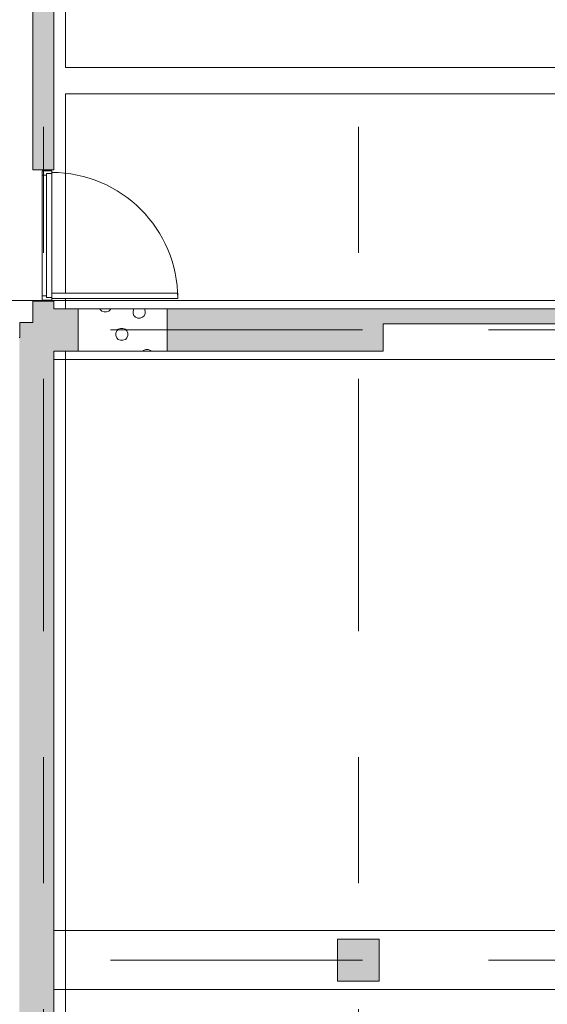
# Model space of a CAD drawing. Header units: millimetres. Extents: x -76482 to 3644, y -39128 to 75172.
# Tile 97 of 149: x -27616 to -22590, y 17969 to 27345. Entities that reach past the tile are written whole.
import ezdxf

# ---------------------------------------------------------------- set-up
doc = ezdxf.new("R2010")
doc.units = ezdxf.units.MM
doc.linetypes.add('Center', pattern=[5999.999824, 2400.000015, -1199.999936, 1199.999936, -1199.999936])
for name, color, linetype, lineweight, true_color in [('_Beyond_-1', 250, 'Continuous', 9, 0x333333), ('Cut Pattern-1', 9, 'Continuous', 9, 0x808080), ('Grids-3', 7, 'Center', 9, 0xaaaaaa), ('Structural Framing-1', 9, 'Continuous', 9, 0x808080), ('Structural Framing-4', 250, 'Continuous', 9, 0x333333)]:
    doc.layers.add(name, color=color, linetype=linetype, lineweight=lineweight, true_color=true_color)
for name, color, linetype, lineweight in [('Cut Pattern', 7, 'Continuous', 9), ('Doors', 7, 'Continuous', 9), ('Plan Swing', 7, 'Continuous', 9), ('Structural Framing', 7, 'Continuous', 9), ('Structural Framing-2', 7, 'Continuous', 18), ('Walls', 7, 'Continuous', 9), ('Walls-2', 7, 'Continuous', 18)]:
    doc.layers.add(name, color=color, linetype=linetype, lineweight=lineweight)

# ---------------------------------------------------------------- blocks, each defined once
blk = doc.blocks.new('SMA_D01_ 1-poolne - SU-00 - 1250x2100 EI-60 kaldpinnaga lävepakuga-16130719-2_ korruse plaan')
at = {"layer": 'Doors'}
for p, q in [((600, 1280), (550, 1280)), ((550, 1280), (550, 80)), ((600, 80), (600, 1280)), ((-590, 80), (-615, 80)), ((-615, 80), (-615, -10)), ((550, 80), (-590, 80)), ((-590, 30), (-590, 80)), ((-575, 30), (-590, 30)), ((-575, 30), (575, 30)), ((-575, -10), (-575, 30)), ((550, 80), (600, 80)), ((590, 30), (575, 30)), ((575, 30), (575, -10)), ((590, 80), (590, 30)), ((615, 80), (600, 80)), ((615, -10), (615, 80)), ((-615, -10), (-575, -10)), ((575, -10), (-575, -10)), ((575, -10), (615, -10))]:
    blk.add_line(p, q, dxfattribs=at)
at = {"layer": 'Plan Swing'}
blk.add_arc((600, 80), 1200, 90, 180, dxfattribs=at)
blk = doc.blocks.new('-1 korruse talad - -1 korruse talad-4257404-2_ korruse plaan')
at = {"layer": 'Structural Framing-4'}
for p, q in [((-30060, 24671.7), (-20977.6, 24671.7)), ((-12390, 24108.3), (-27290, 24108.3)), ((-27290, 18671.7), (-1920, 18671.7)), ((-1920, 18108.3), (-27290, 18108.3))]:
    blk.add_line(p, q, dxfattribs=at)

msp = doc.modelspace()

# ---------------------------------------------------------------- hatches: boundary and pattern name
at = {"layer": 'Cut Pattern'}
h = msp.add_hatch(dxfattribs=at)
h.set_pattern_fill('FP_3', color=256, style=0, pattern_type=2)
h.set_pattern_definition([(45, (307.5, 382.5), (0, 750), [21.213, -1039.447]), (315, (390, 397.5), (0, 750), [21.213, -1039.447]), (90, (300, 337.5), (-750, 5e-14), [22.5, -727.5]), (71.565, (300, 360), (0.0004, 749.9996), [23.717, -2347.991]), (288.435, (405, 382.5), (-0.0004, 749.9996), [23.717, -2347.991]), (270, (412.5, 360), (750, 5e-14), [22.5, -727.5]), (251.565, (412.5, 337.5), (0.0004, 749.9996), [23.717, -2347.991]), (225, (405, 315), (-6e-14, 750), [21.213, -1039.447]), (161.565, (345, 292.5), (-2999.9997, 750.0026), [23.717, -2347.991]), (135, (322.5, 300), (6e-14, 750), [21.213, -1039.447]), (108.435, (307.5, 315), (-0.0004, 749.9996), [23.717, -2347.991]), (180, (367.5, 292.5), (-9e-14, -750), [22.5, -727.5]), (198.435, (390, 300), (-2999.9997, -750.0026), [23.717, -2347.991]), (0, (142.5, 165), (0, 750), [22.5, -727.5]), (90, (97.5, 97.5), (-750, 5e-14), [22.5, -727.5]), (71.565, (97.5, 120), (0.0004, 749.9996), [23.717, -2347.991]), (45, (105, 142.5), (0, 750), [21.213, -1039.447]), (315, (187.5, 157.5), (0, 750), [21.213, -1039.447]), (288.435, (202.5, 142.5), (-0.0004, 749.9996), [23.717, -2347.991]), (270, (210, 120), (750, 5e-14), [22.5, -727.5]), (251.565, (210, 97.5), (0.0004, 749.9996), [23.717, -2347.991]), (225, (202.5, 75), (-6e-14, 750), [21.213, -1039.447]), (161.565, (142.5, 52.5), (-2999.9997, 750.0026), [23.717, -2347.991]), (135, (120, 60), (6e-14, 750), [21.213, -1039.447]), (108.435, (105, 75), (-0.0004, 749.9996), [23.717, -2347.991]), (180, (165, 52.5), (-9e-14, -750), [22.5, -727.5]), (198.435, (187.5, 60), (-2999.9997, -750.0026), [23.717, -2347.991]), (18.435, (120, 157.5), (1499.9985, 750.0013), [23.717, -2347.991]), (341.565, (165, 165), (1499.9985, -750.0013), [23.717, -2347.991]), (0, (585, 202.5), (0, 750), [22.5, -727.5]), (90, (540, 135), (-750, 5e-14), [22.5, -727.5]), (71.565, (540, 157.5), (0.0004, 749.9996), [23.717, -2347.991]), (45, (547.5, 180), (0, 750), [21.213, -1039.447]), (315, (630, 195), (0, 750), [21.213, -1039.447]), (288.435, (645, 180), (-0.0004, 749.9996), [23.717, -2347.991]), (270, (652.5, 157.5), (750, 5e-14), [22.5, -727.5]), (251.565, (652.5, 135), (0.0004, 749.9996), [23.717, -2347.991]), (225, (645, 112.5), (-6e-14, 750), [21.213, -1039.447]), (161.565, (585, 90), (-2999.9997, 750.0026), [23.717, -2347.991]), (135, (562.5, 97.5), (6e-14, 750), [21.213, -1039.447]), (108.435, (547.5, 112.5), (-0.0004, 749.9996), [23.717, -2347.991]), (180, (607.5, 90), (-9e-14, -750), [22.5, -727.5]), (198.435, (630, 97.5), (-2999.9997, -750.0026), [23.717, -2347.991]), (18.435, (562.5, 195), (1499.9985, 750.0013), [23.717, -2347.991]), (341.565, (607.5, 202.5), (1499.9985, -750.0013), [23.717, -2347.991]), (0, (345, 405), (0, 750), [22.5, -727.5]), (18.435, (322.5, 397.5), (1499.9985, 750.0013), [23.717, -2347.991]), (341.565, (367.5, 405), (1499.9985, -750.0013), [23.717, -2347.991]), (0, (187.5, 675), (0, 750), [22.5, -727.5]), (90, (142.5, 607.5), (-750, 5e-14), [22.5, -727.5]), (71.565, (142.5, 630), (0.0004, 749.9996), [23.717, -2347.991]), (45, (150, 652.5), (0, 750), [21.213, -1039.447]), (315, (232.5, 667.5), (0, 750), [21.213, -1039.447]), (288.435, (247.5, 652.5), (-0.0004, 749.9996), [23.717, -2347.991]), (270, (255, 630), (750, 5e-14), [22.5, -727.5]), (251.565, (255, 607.5), (0.0004, 749.9996), [23.717, -2347.991]), (225, (247.5, 585), (-6e-14, 750), [21.213, -1039.447]), (161.565, (187.5, 562.5), (-2999.9997, 750.0026), [23.717, -2347.991]), (135, (165, 570), (6e-14, 750), [21.213, -1039.447]), (108.435, (150, 585), (-0.0004, 749.9996), [23.717, -2347.991]), (180, (210, 562.5), (-9e-14, -750), [22.5, -727.5]), (198.435, (232.5, 570), (-2999.9997, -750.0026), [23.717, -2347.991]), (18.435, (165, 667.5), (1499.9985, 750.0013), [23.717, -2347.991]), (341.565, (210, 675), (1499.9985, -750.0013), [23.717, -2347.991]), (0, (510, 615), (0, 750), [22.5, -727.5]), (90, (465, 547.5), (-750, 5e-14), [22.5, -727.5]), (71.565, (465, 570), (0.0004, 749.9996), [23.717, -2347.991]), (45, (472.5, 592.5), (0, 750), [21.213, -1039.447]), (315, (555, 607.5), (0, 750), [21.213, -1039.447]), (288.435, (570, 592.5), (-0.0004, 749.9996), [23.717, -2347.991]), (270, (577.5, 570), (750, 5e-14), [22.5, -727.5]), (251.565, (577.5, 547.5), (0.0004, 749.9996), [23.717, -2347.991]), (225, (570, 525), (-6e-14, 750), [21.213, -1039.447]), (161.565, (510, 502.5), (-2999.9997, 750.0026), [23.717, -2347.991]), (135, (487.5, 510), (6e-14, 750), [21.213, -1039.447]), (108.435, (472.5, 525), (-0.0004, 749.9996), [23.717, -2347.991]), (180, (532.5, 502.5), (-9e-14, -750), [22.5, -727.5]), (198.435, (555, 510), (-2999.9997, -750.0026), [23.717, -2347.991]), (18.435, (487.5, 607.5), (1499.9985, 750.0013), [23.717, -2347.991]), (341.565, (532.5, 615), (1499.9985, -750.0013), [23.717, -2347.991])])
h.paths.add_polyline_path([(-27060, 24190), (-26210, 24190), (-26210, 24590), (-27060, 24590)])
at = {"layer": 'Cut Pattern-1'}
h = msp.add_hatch(color=256, dxfattribs=at)
h.paths.add_polyline_path([(-27290, 24590), (-27290, 24665), (-27490, 24665), (-27490, 24590)])
h.paths.add_polyline_path([(-27490, 25915), (-27290, 25915), (-27290, 30230), (-27490, 30230), (-27490, 27081.3)])
h = msp.add_hatch(color=256, dxfattribs=at)
h.paths.add_polyline_path([(-27290, 24190), (-27060, 24190), (-27060, 24590), (-27490, 24590), (-27490, 24190)])
h.paths.add_polyline_path([(-26210, 24190), (-24152.6, 24190), (-24152.6, 24590), (-26210, 24590)])
h = msp.add_hatch(color=256, dxfattribs=at)
h.paths.add_polyline_path([(-22152.6, 24450), (-22152.6, 24590), (-24152.6, 24590), (-24152.6, 24450)])
h.paths.add_polyline_path([(-18590, 24450), (-18590, 24590), (-20902.6, 24590), (-20902.6, 24450)])
h = msp.add_hatch(color=256, dxfattribs=at)
h.paths.add_polyline_path([(-30074.8, 24320), (-30060, 24320), (-30060, 24460), (-30220, 24460), (-30220, 24320)])
h.paths.add_polyline_path([(-27490, 24320), (-27490, 24460), (-27615.6, 24460), (-27615.6, 24320)])
msp.add_hatch(color=256, dxfattribs=at).paths.add_polyline_path([(-27620, 12650), (-27290, 12650), (-27290, 24190), (-27490, 24190), (-27490, 24320), (-27620, 24320), (-27620, 14091.1)])
at = {"layer": 'Structural Framing-1'}
msp.add_hatch(color=256, dxfattribs=at).paths.add_polyline_path([(-24590, 18190), (-24190, 18190), (-24190, 18590), (-24590, 18590)])

# ---------------------------------------------------------------- linework, layer by layer
at = {"layer": '_Beyond_-1'}
for p, q in [((-27180, 42210), (-27180, 26890)), ((-27180, 26890), (-590, 26890)), ((-27180, 26640), (-27180, 24740)), ((-590, 26640), (-27180, 26640)), ((-27180, 24690), (-27180, 24590)), ((-27180, 24190), (-27180, 12650))]:
    msp.add_line(p, q, dxfattribs=at)
at = {"layer": 'Grids-3'}
for p, q in [((-27390, 65923.4), (-27390, -17569.7)), ((-24390, 65923.4), (-24390, -17569.7)), ((-68751.2, 24390), (-17590, 24390)), ((-68751.2, 18390), (-17590, 18390))]:
    msp.add_line(p, q, dxfattribs=at)
at = {"layer": 'Structural Framing-2'}
for p, q in [((-24190, 18590), (-24590, 18590)), ((-24590, 18590), (-24590, 18190)), ((-24190, 18190), (-24190, 18590)), ((-24590, 18190), (-24190, 18190))]:
    msp.add_line(p, q, dxfattribs=at)
at = {"layer": 'Walls'}
for p, q in [((-27060, 24190), (-27060, 24590)), ((-26210, 24590), (-26210, 24190))]:
    msp.add_line(p, q, dxfattribs=at)
at = {"layer": 'Walls-2'}
for p, q in [((-27290, 25915), (-27290, 42210)), ((-27490, 30230), (-27490, 25915)), ((-27490, 25915), (-27290, 25915)), ((-27490, 24665), (-27490, 24460)), ((-27290, 24665), (-27490, 24665)), ((-27290, 24590), (-27290, 24665)), ((-22152.6, 24590), (-27290, 24590)), ((-27490, 24460), (-27615.6, 24460)), ((-27615.6, 24460), (-27615.6, 24320)), ((-24152.6, 24190), (-24152.6, 24450)), ((-24152.6, 24450), (-22152.6, 24450)), ((-27615.6, 24320), (-27620, 24320)), ((-27290, 24190), (-24152.6, 24190)), ((-27290, 12650), (-27290, 24190))]:
    msp.add_line(p, q, dxfattribs=at)

# ---------------------------------------------------------------- block references
at = {"layer": 'Doors', "rotation": 269.9999999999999}
msp.add_blockref('SMA_D01_ 1-poolne - SU-00 - 1250x2100 EI-60 kaldpinnaga lävepakuga-16130719-2_ korruse plaan', (-27390, 25290), dxfattribs=at)
at = {"layer": 'Structural Framing'}
msp.add_blockref('-1 korruse talad - -1 korruse talad-4257404-2_ korruse plaan', (0, 0), dxfattribs=at)

doc.saveas('drawing.dxf')
